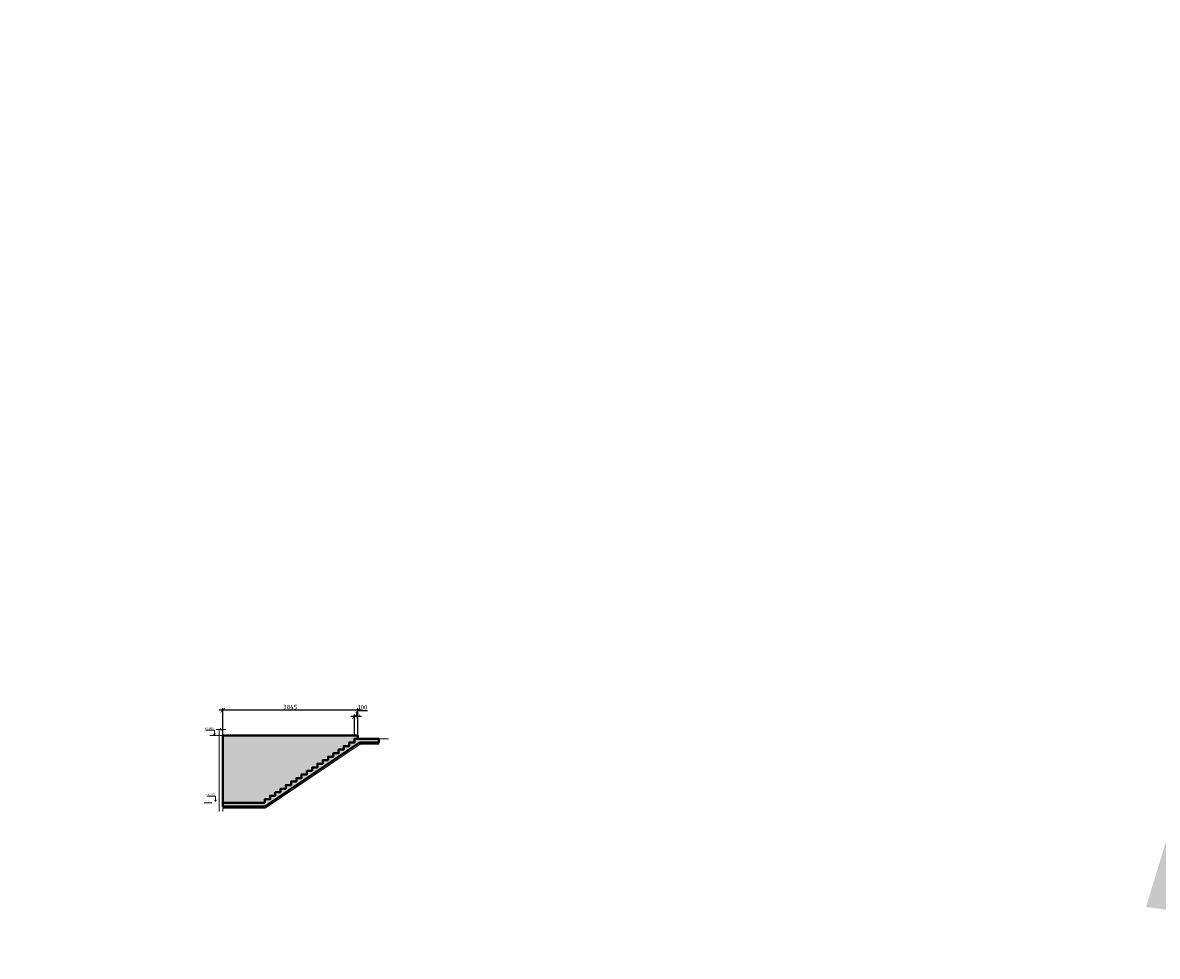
# Model space of a CAD drawing. Header units: millimetres. Extents: x 130535 to 1380046, y -231620 to 121434.
# Tile 78 of 135: x 601230 to 665786, y 35487 to 88626. Entities that reach past the tile are written whole.
import ezdxf
from ezdxf import colors
from ezdxf.entities.mleader import LeaderData, LeaderLine
from ezdxf.math import Vec2, Vec3

# ---------------------------------------------------------------- set-up
doc = ezdxf.new("R2010")
doc.units = ezdxf.units.MM
doc.layers.get('DEFPOINTS').update_dxf_attribs({"lineweight": 0})
for name, color, linetype, lineweight in [('!PIARENA-KR-ADDITIONAL TEXT_ВЫНОСКИ', 7, 'Continuous', 13), ('РАЗМЕРЫ', 7, 'Continuous', 9), ('Разрез жилая часть$0$Отметки', 7, 'Continuous', 20), ('Символы 0.20', 7, 'Continuous', 20), ('стены монолит', 7, 'Continuous', 40), ('Тонкая', 7, 'Continuous', 20), ('штриховка', 7, 'Continuous', 18)]:
    doc.layers.add(name, color=color, linetype=linetype, lineweight=lineweight)
doc.styles.add('!Main', font='isocpeui.ttf')
doc.styles.add('GOST-2.304_Type-B', font='GOST_Common.ttf')
doc.styles.add('ГОСТ', font='isocpeur.TTF')
doc.dimstyles.new('СПДС', dxfattribs={"dimscale": 100, "dimtxt": 2.5, "dimasz": 2.5, "dimexe": 1.25, "dimexo": 0, "dimtad": 1, "dimdec": 0, "dimtxsty": 'GOST-2.304_Type-B', "dimblk": 'ARCHTICK', "dimcen": 2.5, "dimdle": 2, "dimadec": 0, "dimazin": 2, "dimtfac": 0.75, "dimtdec": 0, "dimtmove": 1, "dimatfit": 3, "dimfxl": 1, "dimtolj": 1, "dimarcsym": 1})
pattern_1 = [(0, (0, 0), (0, 6.985), [5.08, -1.905]), (90, (0, 0), (-6.985, 4e-16), [5.08, -1.905])]

# ---------------------------------------------------------------- blocks, each defined once
blk = doc.blocks.new('_ArchTick')
at = {"color": 0, "linetype": 'ByBlock', "const_width": 0.15}
blk.add_lwpolyline([(-0.5, -0.5), (0.5, 0.5)], dxfattribs=at)
blk = doc.blocks.new('*D777')
at = {"layer": 'DEFPOINTS', "color": 0, "linetype": 'Continuous', "lineweight": 0, "transparency": 16777216}
for p in [(612611, 49488), (612611, 48057), (620301, 48057)]:
    blk.add_point(p, dxfattribs=at)
at = {"layer": 'РАЗМЕРЫ', "color": 0, "linetype": 'Continuous', "lineweight": -2, "transparency": 16777216}
for p, q in [((620501, 49488), (612411, 49488)), ((612611, 48057), (612611, 49613)), ((620301, 48057), (620301, 49613))]:
    blk.add_line(p, q, dxfattribs=at)
at = {"layer": 'РАЗМЕРЫ', "color": 0, "linetype": 'Continuous', "lineweight": -2, "transparency": 16777216, "xscale": 250, "yscale": 250, "zscale": 250, "rotation": 180}
blk.add_blockref('_ArchTick', (612611, 49488), dxfattribs=at)
at = {"layer": 'РАЗМЕРЫ', "color": 0, "linetype": 'Continuous', "lineweight": -2, "transparency": 16777216, "xscale": 250, "yscale": 250, "zscale": 250}
blk.add_blockref('_ArchTick', (620301, 49488), dxfattribs=at)
at = {"layer": 'РАЗМЕРЫ', "color": 0, "linetype": 'Continuous', "lineweight": 0, "transparency": 16777216, "insert": (616456, 49676), "char_height": 250, "attachment_point": 5, "style": 'GOST-2.304_Type-B'}
blk.add_mtext('\\A1;3845', dxfattribs=at)
blk = doc.blocks.new('*D779')
at = {"layer": 'DEFPOINTS', "color": 0, "linetype": 'Continuous', "lineweight": 0, "transparency": 16777216}
for p in [(620101, 49129), (620101, 48057), (620301, 48057)]:
    blk.add_point(p, dxfattribs=at)
at = {"layer": 'РАЗМЕРЫ', "color": 0, "linetype": 'Continuous', "lineweight": -2, "transparency": 16777216}
for p, q in [((620501, 49129), (619901, 49129)), ((620101, 48057), (620101, 49254)), ((620201, 49129), (620304, 49473)), ((620301, 48057), (620301, 49254)), ((620304, 49473), (620854, 49473))]:
    blk.add_line(p, q, dxfattribs=at)
at = {"layer": 'РАЗМЕРЫ', "color": 0, "linetype": 'Continuous', "lineweight": -2, "transparency": 16777216, "xscale": 250, "yscale": 250, "zscale": 250, "rotation": 180}
blk.add_blockref('_ArchTick', (620101, 49129), dxfattribs=at)
at = {"layer": 'РАЗМЕРЫ', "color": 0, "linetype": 'Continuous', "lineweight": -2, "transparency": 16777216, "xscale": 250, "yscale": 250, "zscale": 250}
blk.add_blockref('_ArchTick', (620301, 49129), dxfattribs=at)
at = {"layer": 'РАЗМЕРЫ', "color": 0, "linetype": 'Continuous', "lineweight": 0, "transparency": 16777216, "insert": (620579, 49660), "char_height": 250, "attachment_point": 5, "style": 'GOST-2.304_Type-B'}
blk.add_mtext('\\A1;100', dxfattribs=at)

msp = doc.modelspace()

# ---------------------------------------------------------------- hatches: boundary and pattern name
at = {"layer": 'штриховка', "linetype": 'Continuous', "lineweight": 0}
h = msp.add_hatch(dxfattribs=at)
h.set_pattern_fill('ANGLE', color=256)
h.set_pattern_definition(pattern_1)
h.paths.add_polyline_path([(620400.8, 47657), (621500.7, 47657), (621500.7, 47857), (620100.8, 47857), (620100.8, 47655), (619800.8, 47655), (619800.8, 47453), (619500.8, 47453), (619500.8, 47251), (619200.8, 47251), (619200.8, 47049), (618900.8, 47049), (618900.8, 46847), (618600.8, 46847), (618600.8, 46645), (618300.8, 46645), (618300.8, 46443), (618000.8, 46443), (618000.8, 46241), (617700.8, 46241), (617700.8, 46039), (617400.8, 46039), (617400.8, 45837), (617100.8, 45837), (617100.8, 45635), (616800.8, 45635), (616800.8, 45433), (616500.8, 45433), (616500.8, 45231), (616200.8, 45231), (616200.8, 45029), (615900.8, 45029), (615900.8, 44827), (615600.8, 44827), (615600.8, 44625), (615300.8, 44625), (615300.8, 44423), (615000.8, 44423), (615000.8, 44221), (612608.5, 44217), (612608.5, 44017), (614998.5, 44017)])
h = msp.add_hatch(dxfattribs=at)
h.set_pattern_fill('ANGLE', color=256)
h.set_pattern_definition(pattern_1)
h.paths.add_polyline_path([(618600.8, 46847), (618900.8, 46847), (618900.8, 47049), (619200.8, 47049), (619200.8, 47251), (619500.8, 47251), (619500.8, 47453), (619800.8, 47453), (619800.8, 47655), (620100.8, 47655), (620100.8, 47857), (620300.8, 47857), (620300.8, 48057), (612610.8, 48057), (612608.6, 44217), (615000.8, 44221), (615000.8, 44423), (615300.8, 44423), (615300.8, 44625), (615600.8, 44625), (615600.8, 44827), (615900.8, 44827), (615900.8, 45029), (616200.8, 45029), (616200.8, 45231), (616500.8, 45231), (616500.8, 45433), (616800.8, 45433), (616800.8, 45635), (617100.8, 45635), (617100.8, 45837), (617400.8, 45837), (617400.8, 46039), (617700.8, 46039), (617700.8, 46241), (618000.8, 46241), (618000.8, 46443), (618300.8, 46443), (618300.8, 46645), (618600.8, 46645)])

# ---------------------------------------------------------------- linework, layer by layer
at = {"layer": 'РАЗМЕРЫ', "linetype": 'Continuous', "lineweight": 0}
for p, q in [((612408.5, 48406.1, 350), (612408.5, 43733)), ((612608.5, 48406.1), (612608.5, 43733, -350)), ((622035.5, 47857), (621500.7, 47857))]:
    msp.add_line(p, q, dxfattribs=at)
at = {"layer": 'РАЗМЕРЫ', "color": 0, "linetype": 'Continuous', "lineweight": 18}
msp.add_line((621500.7, 47557), (621500.7, 47657), dxfattribs=at)
at = {"layer": 'РАЗМЕРЫ', "linetype": 'Continuous', "lineweight": 0, "elevation": -328.7}
for points in [[(612608.5, 44017), (612608.5, 44217), (615000.8, 44221), (615000.8, 44423), (615300.8, 44423), (615300.8, 44625), (615600.8, 44625), (615600.8, 44827), (615900.8, 44827), (615900.8, 45029), (616200.8, 45029), (616200.8, 45231), (616500.8, 45231), (616500.8, 45433), (616800.8, 45433), (616800.8, 45635), (617100.8, 45635), (617100.8, 45837), (617400.8, 45837), (617400.8, 46039), (617700.8, 46039), (617700.8, 46241), (618000.8, 46241), (618000.8, 46443), (618300.8, 46443), (618300.8, 46645), (618600.8, 46645), (618600.8, 46847), (618900.8, 46847), (618900.8, 47049), (619200.8, 47049), (619200.8, 47251), (619500.8, 47251), (619500.8, 47453), (619800.8, 47453), (619800.8, 47655), (620100.8, 47655), (620100.8, 47857), (621500.7, 47857), (621500.7, 47657), (620400.8, 47657), (614998.5, 44017), (612608.5, 44017)], [(612608.6, 44217), (612610.8, 48057), (620300.8, 48057), (620300.8, 47857)]]:
    msp.add_lwpolyline(points, dxfattribs=at)
at = {"layer": 'Символы 0.20', "color": 1, "linetype": 'Continuous', "lineweight": 20, "ltscale": 100}
for p, q in [((612137, 48357), (611637, 48357)), ((612570.1, 48057), (611886.1, 48057)), ((612199.1, 44597, -3575), (611699.1, 44597, -3575)), ((611981.8, 44217, -3925), (611548.8, 44217, -3925))]:
    msp.add_line(p, q, dxfattribs=at)
at = {"layer": 'Символы 0.20', "color": 1, "linetype": 'Continuous', "lineweight": 20, "ltscale": 10000, "const_width": 25}
msp.add_lwpolyline([(612228.2, 48165.8), (612137, 48074.7), (612045.9, 48165.8)], dxfattribs=at)
at = {"layer": 'Символы 0.20', "color": 1, "linetype": 'Continuous', "lineweight": 20, "ltscale": 10000}
msp.add_lwpolyline([(612137, 48057), (612137, 48357)], dxfattribs=at)
at = {"layer": 'Символы 0.20', "color": 1, "linetype": 'Continuous', "lineweight": 20, "ltscale": 10000, "elevation": -3575}
msp.add_lwpolyline([(612199.1, 44297), (612199.1, 44597)], dxfattribs=at)
at = {"layer": 'Символы 0.20', "color": 1, "linetype": 'Continuous', "lineweight": 20, "ltscale": 10000, "const_width": 25, "elevation": -3575}
msp.add_lwpolyline([(612290.2, 44405.8), (612199.1, 44314.7), (612107.9, 44405.8)], dxfattribs=at)
at = {"layer": 'стены монолит', "ltscale": 100}
for p, q in [((612610.8, 48057), (612608.5, 44017, -350)), ((612610.8, 48057), (620300.8, 48057)), ((620300.8, 48057), (620300.8, 47857)), ((620300.8, 47857), (621500.7, 47857)), ((621500.7, 47657), (621500.7, 47857)), ((614998.5, 44017, -350), (620400.8, 47657)), ((620400.8, 47657), (621500.7, 47657)), ((612608.5, 44217), (614998.5, 44217, -350)), ((612608.5, 44017, -350), (614998.5, 44017, -350))]:
    msp.add_line(p, q, dxfattribs=at)
at = {"layer": 'стены монолит', "color": 0, "lineweight": 18, "ltscale": 100}
for p, q in [((615025.3, 43917, -350), (620431.7, 47557)), ((620431.7, 47557), (621500.7, 47557)), ((612608.5, 43917, -350), (615025.3, 43917, -350))]:
    msp.add_line(p, q, dxfattribs=at)
at = {"layer": 'стены монолит', "ltscale": 100}
for points in [[(620400.8, 47857), (620100.8, 47857), (620100.8, 47655), (619800.8, 47655), (619800.8, 47453), (619500.8, 47453), (619500.8, 47251)], [(619500.8, 47251), (619200.8, 47251), (619200.8, 47049), (618900.8, 47049), (618900.8, 46847), (618600.8, 46847), (618600.8, 46645)], [(618600.8, 46645), (618300.8, 46645), (618300.8, 46443), (618000.8, 46443), (618000.8, 46241), (617700.8, 46241), (617700.8, 46039)], [(617700.8, 46039), (617400.8, 46039), (617400.8, 45837), (617100.8, 45837), (617100.8, 45635), (616800.8, 45635), (616800.8, 45433)], [(616800.8, 45433), (616500.8, 45433), (616500.8, 45231), (616200.8, 45231), (616200.8, 45029), (615900.8, 45029), (615900.8, 44827)], [(615900.8, 44827), (615600.8, 44827), (615600.8, 44625), (615300.8, 44625), (615300.8, 44423), (615000.8, 44423), (615000.8, 44221)]]:
    msp.add_lwpolyline(points, dxfattribs=at)
at = {"layer": 'Тонкая', "elevation": 350}
msp.add_lwpolyline([(612233, 48406.1), (612270.5, 48406.1), (612477.9, 48406.1), (612493.5, 48468.6), (612524.8, 48343.6), (612540.4, 48406.1), (612747.8, 48406.1), (612785.3, 48406.1)], dxfattribs=at)

# ---------------------------------------------------------------- texts
at = {"layer": 'Разрез жилая часть$0$Отметки', "linetype": 'Continuous', "lineweight": 25, "ltscale": 100, "style": 'ГОСТ'}
for s, p in [('+0,080', (611584.5, 48402)), ('-3,720', (611646.6, 44642, -3575))]:
    msp.add_text(s, height=125, dxfattribs=at).set_placement(p)

# ---------------------------------------------------------------- dimensions: what is measured, and where the dimension line sits
at = {"layer": 'РАЗМЕРЫ', "linetype": 'Continuous', "lineweight": 0}
dim = msp.add_linear_dim(base=(612610.8, 49488.3), p1=(620300.8, 48057), p2=(612610.8, 48057), dimstyle='СПДС', override={"dimlfac": 0.5, "dimrnd": 5}, dxfattribs=at)
dim.commit()
dim.dimension.update_dxf_attribs({"geometry": '*D777', "text_midpoint": (616455.8, 49675.8)})
dim = msp.add_linear_dim(base=(620100.8, 49128.9), p1=(620300.8, 48057), p2=(620100.8, 48057), angle=180, dimstyle='СПДС', override={"dimlfac": 0.5, "dimrnd": 5}, dxfattribs=at)
dim.commit()
dim.dimension.update_dxf_attribs({"geometry": '*D779', "text_midpoint": (620366.4, 49660.1)})

# ---------------------------------------------------------------- leaders
at = {"layer": '!PIARENA-KR-ADDITIONAL TEXT_ВЫНОСКИ', "ltscale": 30}
ml = msp.add_multileader_mtext('Standard', dxfattribs=at)
ml.set_content('{\\fISOCPEUR|b0|i0|c0|p34;\\C256;поз.2 нижняя %%c10 А500С, шаг 200х200\\P поз.1   верхняя %%c10 А500С, шаг 200х200\\Pфоновая арматура, раскладку начинать \\Pвдоль цифровых осей}', color=3, style='!Main')
ml.set_leader_properties(color=256, linetype='ByLayer', lineweight=-1)
ml.build(insert=Vec2(0, 0))
ml.multileader.update_dxf_attribs({"text_left_attachment_type": 6, "text_right_attachment_type": 6, "dogleg_length": 0.339, "arrow_head_size": 160000, "scale": 100})
ctx = ml.context
ctx.base_point, ctx.scale, ctx.char_height, ctx.arrow_head_size, ctx.landing_gap_size, ctx.plane_origin = Vec3(817359.6, 17503.3), 100, 250, 160000, 0, Vec3(823407.5, 13210.4)
ctx.left_attachment, ctx.right_attachment, ctx.text_align_type = 6, 6, 1
notes = []
notes.append((ctx, [(0, (1, 1, 0), (823868.6, 17503.3), (-1, 0), 33.9, [(0, [(825874.7, 16893)], 0, [])])]))
ctx.mtext.insert, ctx.mtext.width, ctx.mtext.alignment, ctx.mtext.flow_direction = Vec3(820597.1, 17828.3), 10171.308, 2, 5
for ctx, leaders in notes:
    for number, flags, end, landing, length, lines in leaders:
        leader = LeaderData()
        leader.index, (leader.has_last_leader_line, leader.has_dogleg_vector, leader.attachment_direction) = number, flags
        leader.last_leader_point, leader.dogleg_vector, leader.dogleg_length = Vec3(end), Vec3(landing), length
        for number, points, colour, breaks in lines:
            line = LeaderLine()
            line.index, line.vertices, line.color, line.breaks = number, Vec3.list(points), colors.encode_raw_color(colour), breaks
            leader.lines.append(line)
        ctx.leaders.append(leader)

doc.saveas('drawing.dxf')
